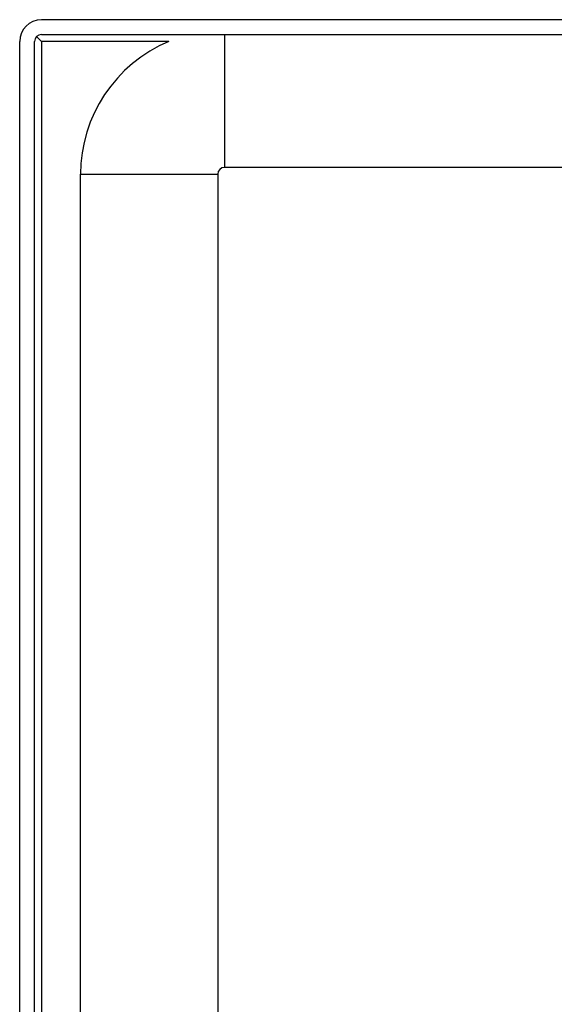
# Model space of a CAD drawing. Header units: inches. Extents: x 7 to 228, y 17 to 114.
# Tile 27 of 143: x 7.24 to 9.68, y 70.57 to 75.05. Entities that reach past the tile are written whole.
import ezdxf

# ---------------------------------------------------------------- set-up
doc = ezdxf.new("R2010")
doc.units = ezdxf.units.IN
doc.header["$MEASUREMENT"] = 0
doc.layers.add('Visible Edges(ANSI)', color=7, linetype='Continuous', lineweight=25)
doc.layers.add('Visible Tangent Edges(ANSI)', color=7, linetype='Continuous', lineweight=25)

msp = doc.modelspace()

# ---------------------------------------------------------------- linework, layer by layer
at = {"layer": 'Visible Edges(ANSI)'}
for p, q in [((54.9486, 75.0513), (7.3436, 75.0513)), ((7.3436, 74.9833), (54.9486, 74.9833)), ((7.2446, 57.3493), (7.2446, 74.9523)), ((7.3126, 57.3493), (7.3126, 74.9523)), ((7.3217, 74.9742), (7.3436, 74.9523)), ((11.1107, 74.3783), (8.1781, 74.3783)), ((7.5221, 58.1473), (7.5221, 74.3473)), ((8.1471, 74.3473), (8.1471, 58.1473))]:
    msp.add_line(p, q, dxfattribs=at)
for centre, radius, start in [((7.3436, 74.9523), 0.099, 90), ((7.3436, 74.9523), 0.031, 90), ((8.1781, 74.3473), 0.656, 112.7418), ((8.1781, 74.3473), 0.031, 90)]:
    msp.add_arc(centre, radius, start, 180, dxfattribs=at)
at = {"layer": 'Visible Tangent Edges(ANSI)'}
for p, q in [((8.1781, 74.9833), (8.1781, 74.3783)), ((7.3436, 74.9523), (7.3436, 57.2323)), ((7.9245, 74.9523), (7.3436, 74.9523)), ((7.5221, 74.3473), (8.1471, 74.3473))]:
    msp.add_line(p, q, dxfattribs=at)

doc.saveas('drawing.dxf')
